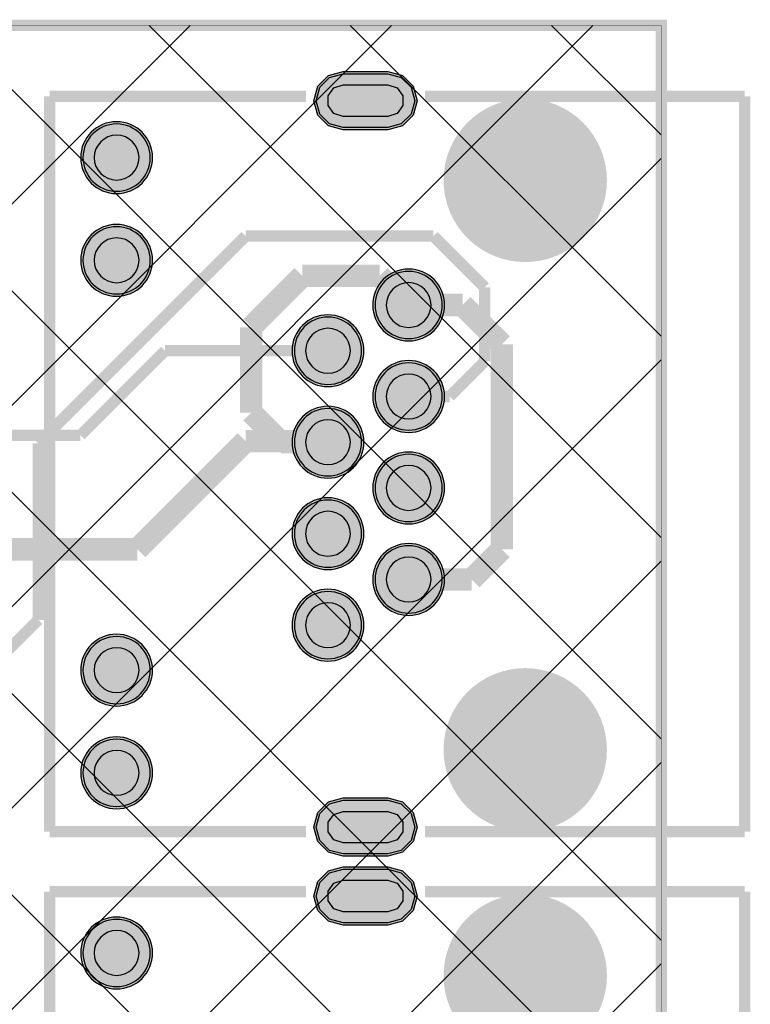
# Model space of a CAD drawing. Header units: millimetres. Extents: x 17.1 to 78.1, y -0.1 to 75.3.
# Tile 47 of 47: x 61.8 to 78.1, y 52.7 to 74.7. Entities that reach past the tile are written whole.
import ezdxf

# ---------------------------------------------------------------- set-up
doc = ezdxf.new("R2010")
doc.units = ezdxf.units.MM
doc.header["$MEASUREMENT"] = 0
for name, color, linetype, true_color in [('Board-Outline-Layer', 7, 'Continuous', 0xff00ff), ('Bottom-Layer', 7, 'Continuous', 0x0000ff), ('Bottom-Paste-Mask-Layer', 7, 'Continuous', 0x800000), ('Bottom-Solder-Mask-Layer', 7, 'Continuous', 0xaa00ff), ('Hole-Layer', 7, 'Continuous', 0x222222), ('Multi-Layer', 7, 'Continuous', 0xc0c0c0), ('Top-Layer', 7, 'Continuous', 0xff0000), ('Top-Paste-Mask-Layer', 7, 'Continuous', 0x808080), ('Top-Silkscreen-Layer', 7, 'Continuous', 0xffcc00), ('Top-Solder-Mask-Layer', 7, 'Continuous', 0x800080)]:
    doc.layers.add(name, color=color, linetype=linetype, true_color=true_color)

msp = doc.modelspace()

# ---------------------------------------------------------------- hatches: boundary and pattern name
at = {"layer": 'Bottom-Layer'}
for points in [[(69.976, 73.47), (70.276, 73.39), (70.496, 73.17), (70.576, 72.87), (70.496, 72.57), (70.276, 72.351), (69.976, 72.27), (68.976, 72.27), (68.676, 72.351), (68.457, 72.57), (68.376, 72.87), (68.457, 73.17), (68.676, 73.39), (68.976, 73.47)], [(63.176, 71.6, 1), (64.676, 71.6, 1)], [(63.176, 69.31, 1), (64.676, 69.31, 1)], [(69.69, 68.313, 1), (71.19, 68.313, 1)], [(67.89, 67.293, 1), (69.39, 67.293, 1)], [(69.69, 66.273, 1), (71.19, 66.273, 1)], [(67.89, 65.253, 1), (69.39, 65.253, 1)], [(69.69, 64.233, 1), (71.19, 64.233, 1)], [(67.89, 63.213, 1), (69.39, 63.213, 1)], [(69.69, 62.193, 1), (71.19, 62.193, 1)], [(67.89, 61.173, 1), (69.39, 61.173, 1)], [(63.176, 60.17, 1), (64.676, 60.17, 1)], [(63.176, 57.88, 1), (64.676, 57.88, 1)], [(69.976, 57.27), (70.276, 57.19), (70.496, 56.97), (70.576, 56.67), (70.496, 56.37), (70.276, 56.151), (69.976, 56.07), (68.976, 56.07), (68.676, 56.151), (68.457, 56.37), (68.376, 56.67), (68.457, 56.97), (68.676, 57.19), (68.976, 57.27)], [(69.976, 55.732), (70.276, 55.652), (70.496, 55.432), (70.576, 55.132), (70.496, 54.832), (70.276, 54.613), (69.976, 54.532), (68.976, 54.532), (68.676, 54.613), (68.457, 54.832), (68.376, 55.132), (68.457, 55.432), (68.676, 55.652), (68.976, 55.732)], [(63.176, 53.862, 1), (64.676, 53.862, 1)]]:
    msp.add_hatch(color=256, dxfattribs=at).paths.add_polyline_path(points)
at = {"layer": 'Bottom-Paste-Mask-Layer'}
for points in [[(69.976, 73.47), (70.276, 73.39), (70.496, 73.17), (70.576, 72.87), (70.496, 72.57), (70.276, 72.351), (69.976, 72.27), (68.976, 72.27), (68.676, 72.351), (68.457, 72.57), (68.376, 72.87), (68.457, 73.17), (68.676, 73.39), (68.976, 73.47)], [(63.176, 71.6, 1), (64.676, 71.6, 1)], [(63.176, 69.31, 1), (64.676, 69.31, 1)], [(69.69, 68.313, 1), (71.19, 68.313, 1)], [(67.89, 67.293, 1), (69.39, 67.293, 1)], [(69.69, 66.273, 1), (71.19, 66.273, 1)], [(67.89, 65.253, 1), (69.39, 65.253, 1)], [(69.69, 64.233, 1), (71.19, 64.233, 1)], [(67.89, 63.213, 1), (69.39, 63.213, 1)], [(69.69, 62.193, 1), (71.19, 62.193, 1)], [(67.89, 61.173, 1), (69.39, 61.173, 1)], [(63.176, 60.17, 1), (64.676, 60.17, 1)], [(63.176, 57.88, 1), (64.676, 57.88, 1)], [(69.976, 57.27), (70.276, 57.19), (70.496, 56.97), (70.576, 56.67), (70.496, 56.37), (70.276, 56.151), (69.976, 56.07), (68.976, 56.07), (68.676, 56.151), (68.457, 56.37), (68.376, 56.67), (68.457, 56.97), (68.676, 57.19), (68.976, 57.27)], [(69.976, 55.732), (70.276, 55.652), (70.496, 55.432), (70.576, 55.132), (70.496, 54.832), (70.276, 54.613), (69.976, 54.532), (68.976, 54.532), (68.676, 54.613), (68.457, 54.832), (68.376, 55.132), (68.457, 55.432), (68.676, 55.652), (68.976, 55.732)], [(63.176, 53.862, 1), (64.676, 53.862, 1)]]:
    msp.add_hatch(color=256, dxfattribs=at).paths.add_polyline_path(points)
at = {"layer": 'Bottom-Solder-Mask-Layer'}
for points in [[(69.976, 73.521), (70.302, 73.434), (70.54, 73.196), (70.627, 72.87), (70.54, 72.545), (70.302, 72.307), (69.976, 72.219), (68.976, 72.219), (68.651, 72.307), (68.413, 72.545), (68.325, 72.87), (68.413, 73.196), (68.651, 73.434), (68.976, 73.521)], [(63.125, 71.6, 1), (64.727, 71.6, 1)], [(63.125, 69.31, 1), (64.727, 69.31, 1)], [(69.639, 68.313, 1), (71.241, 68.313, 1)], [(67.839, 67.293, 1), (69.441, 67.293, 1)], [(69.639, 66.273, 1), (71.241, 66.273, 1)], [(67.839, 65.253, 1), (69.441, 65.253, 1)], [(69.639, 64.233, 1), (71.241, 64.233, 1)], [(67.839, 63.213, 1), (69.441, 63.213, 1)], [(69.639, 62.193, 1), (71.241, 62.193, 1)], [(67.839, 61.173, 1), (69.441, 61.173, 1)], [(63.125, 60.17, 1), (64.727, 60.17, 1)], [(63.125, 57.88, 1), (64.727, 57.88, 1)], [(69.976, 57.321), (70.302, 57.234), (70.54, 56.996), (70.627, 56.67), (70.54, 56.345), (70.302, 56.107), (69.976, 56.019), (68.976, 56.019), (68.651, 56.107), (68.413, 56.345), (68.325, 56.67), (68.413, 56.996), (68.651, 57.234), (68.976, 57.321)], [(69.976, 55.783), (70.302, 55.696), (70.54, 55.458), (70.627, 55.132), (70.54, 54.807), (70.302, 54.569), (69.976, 54.482), (68.976, 54.482), (68.651, 54.569), (68.413, 54.807), (68.325, 55.132), (68.413, 55.458), (68.651, 55.696), (68.976, 55.783)], [(63.125, 53.862, 1), (64.727, 53.862, 1)]]:
    msp.add_hatch(color=256, dxfattribs=at).paths.add_polyline_path(points)
at = {"layer": 'Hole-Layer'}
for points in [[(69.976, 73.22), (70.182, 73.153), (70.309, 72.978), (70.309, 72.762), (70.182, 72.587), (69.976, 72.52), (68.976, 72.52), (68.77, 72.587), (68.643, 72.762), (68.643, 72.978), (68.77, 73.153), (68.976, 73.22)], [(63.426, 71.6, 1), (64.426, 71.6, 1)], [(63.426, 69.31, 1), (64.426, 69.31, 1)], [(69.94, 68.313, 1), (70.94, 68.313, 1)], [(68.14, 67.293, 1), (69.14, 67.293, 1)], [(69.94, 66.273, 1), (70.94, 66.273, 1)], [(68.14, 65.253, 1), (69.14, 65.253, 1)], [(69.94, 64.233, 1), (70.94, 64.233, 1)], [(68.14, 63.213, 1), (69.14, 63.213, 1)], [(69.94, 62.193, 1), (70.94, 62.193, 1)], [(68.14, 61.173, 1), (69.14, 61.173, 1)], [(63.426, 60.17, 1), (64.426, 60.17, 1)], [(63.426, 57.88, 1), (64.426, 57.88, 1)], [(69.976, 57.02), (70.182, 56.953), (70.309, 56.778), (70.309, 56.562), (70.182, 56.387), (69.976, 56.32), (68.976, 56.32), (68.77, 56.387), (68.643, 56.562), (68.643, 56.778), (68.77, 56.953), (68.976, 57.02)], [(69.976, 55.483), (70.182, 55.416), (70.309, 55.241), (70.309, 55.024), (70.182, 54.849), (69.976, 54.782), (68.976, 54.782), (68.77, 54.849), (68.643, 55.024), (68.643, 55.241), (68.77, 55.416), (68.976, 55.483)], [(63.426, 53.863, 1), (64.426, 53.863, 1)]]:
    msp.add_hatch(color=256, dxfattribs=at).paths.add_polyline_path(points)
at = {"layer": 'Multi-Layer'}
h = msp.add_hatch(dxfattribs=at)
h.set_pattern_fill('ANSI37', color=256, style=0)
h.set_pattern_definition([(45, (0, 0), (-2.24506, 2.24506), []), (135, (0, 0), (-2.24506, -2.24506), [])])
h.paths.add_polyline_path([(50.497, 0), (50.497, 74.549), (76.073, 74.549), (76.073, 0)])
for points in [[(69.976, 73.47), (70.276, 73.39), (70.496, 73.17), (70.576, 72.87), (70.496, 72.57), (70.276, 72.351), (69.976, 72.27), (68.976, 72.27), (68.676, 72.351), (68.457, 72.57), (68.376, 72.87), (68.457, 73.17), (68.676, 73.39), (68.976, 73.47)], [(69.976, 73.47), (70.276, 73.39), (70.496, 73.17), (70.576, 72.87), (70.496, 72.57), (70.276, 72.351), (69.976, 72.27), (68.976, 72.27), (68.676, 72.351), (68.457, 72.57), (68.376, 72.87), (68.457, 73.17), (68.676, 73.39), (68.976, 73.47)], [(69.976, 73.47), (70.276, 73.39), (70.496, 73.17), (70.576, 72.87), (70.496, 72.57), (70.276, 72.351), (69.976, 72.27), (68.976, 72.27), (68.676, 72.351), (68.457, 72.57), (68.376, 72.87), (68.457, 73.17), (68.676, 73.39), (68.976, 73.47)], [(71.54, 71.093, 1), (74.54, 71.093, 1)], [(71.54, 71.093, 1), (74.54, 71.093, 1)], [(63.176, 71.6, 1), (64.676, 71.6, 1)], [(63.176, 71.6, 1), (64.676, 71.6, 1)], [(63.176, 71.6, 1), (64.676, 71.6, 1)], [(63.176, 69.31, 1), (64.676, 69.31, 1)], [(63.176, 69.31, 1), (64.676, 69.31, 1)], [(63.176, 69.31, 1), (64.676, 69.31, 1)], [(69.69, 68.313, 1), (71.19, 68.313, 1)], [(69.69, 68.313, 1), (71.19, 68.313, 1)], [(69.69, 68.313, 1), (71.19, 68.313, 1)], [(67.89, 67.293, 1), (69.39, 67.293, 1)], [(67.89, 67.293, 1), (69.39, 67.293, 1)], [(67.89, 67.293, 1), (69.39, 67.293, 1)], [(69.69, 66.273, 1), (71.19, 66.273, 1)], [(69.69, 66.273, 1), (71.19, 66.273, 1)], [(69.69, 66.273, 1), (71.19, 66.273, 1)], [(67.89, 65.253, 1), (69.39, 65.253, 1)], [(67.89, 65.253, 1), (69.39, 65.253, 1)], [(67.89, 65.253, 1), (69.39, 65.253, 1)], [(69.69, 64.233, 1), (71.19, 64.233, 1)], [(69.69, 64.233, 1), (71.19, 64.233, 1)], [(69.69, 64.233, 1), (71.19, 64.233, 1)], [(67.89, 63.213, 1), (69.39, 63.213, 1)], [(67.89, 63.213, 1), (69.39, 63.213, 1)], [(67.89, 63.213, 1), (69.39, 63.213, 1)], [(69.69, 62.193, 1), (71.19, 62.193, 1)], [(69.69, 62.193, 1), (71.19, 62.193, 1)], [(69.69, 62.193, 1), (71.19, 62.193, 1)], [(67.89, 61.173, 1), (69.39, 61.173, 1)], [(67.89, 61.173, 1), (69.39, 61.173, 1)], [(67.89, 61.173, 1), (69.39, 61.173, 1)], [(63.176, 60.17, 1), (64.676, 60.17, 1)], [(63.176, 60.17, 1), (64.676, 60.17, 1)], [(63.176, 60.17, 1), (64.676, 60.17, 1)], [(71.54, 58.393, 1), (74.54, 58.393, 1)], [(71.54, 58.393, 1), (74.54, 58.393, 1)], [(63.176, 57.88, 1), (64.676, 57.88, 1)], [(63.176, 57.88, 1), (64.676, 57.88, 1)], [(63.176, 57.88, 1), (64.676, 57.88, 1)], [(69.976, 57.27), (70.276, 57.19), (70.496, 56.97), (70.576, 56.67), (70.496, 56.37), (70.276, 56.151), (69.976, 56.07), (68.976, 56.07), (68.676, 56.151), (68.457, 56.37), (68.376, 56.67), (68.457, 56.97), (68.676, 57.19), (68.976, 57.27)], [(69.976, 57.27), (70.276, 57.19), (70.496, 56.97), (70.576, 56.67), (70.496, 56.37), (70.276, 56.151), (69.976, 56.07), (68.976, 56.07), (68.676, 56.151), (68.457, 56.37), (68.376, 56.67), (68.457, 56.97), (68.676, 57.19), (68.976, 57.27)], [(69.976, 57.27), (70.276, 57.19), (70.496, 56.97), (70.576, 56.67), (70.496, 56.37), (70.276, 56.151), (69.976, 56.07), (68.976, 56.07), (68.676, 56.151), (68.457, 56.37), (68.376, 56.67), (68.457, 56.97), (68.676, 57.19), (68.976, 57.27)], [(69.976, 55.732), (70.276, 55.652), (70.496, 55.432), (70.576, 55.132), (70.496, 54.832), (70.276, 54.613), (69.976, 54.532), (68.976, 54.532), (68.676, 54.613), (68.457, 54.832), (68.376, 55.132), (68.457, 55.432), (68.676, 55.652), (68.976, 55.732)], [(69.976, 55.732), (70.276, 55.652), (70.496, 55.432), (70.576, 55.132), (70.496, 54.832), (70.276, 54.613), (69.976, 54.532), (68.976, 54.532), (68.676, 54.613), (68.457, 54.832), (68.376, 55.132), (68.457, 55.432), (68.676, 55.652), (68.976, 55.732)], [(69.976, 55.732), (70.276, 55.652), (70.496, 55.432), (70.576, 55.132), (70.496, 54.832), (70.276, 54.613), (69.976, 54.532), (68.976, 54.532), (68.676, 54.613), (68.457, 54.832), (68.376, 55.132), (68.457, 55.432), (68.676, 55.652), (68.976, 55.732)], [(71.54, 53.356, 1), (74.54, 53.356, 1)], [(71.54, 53.356, 1), (74.54, 53.356, 1)], [(63.176, 53.862, 1), (64.676, 53.862, 1)], [(63.176, 53.862, 1), (64.676, 53.862, 1)], [(63.176, 53.862, 1), (64.676, 53.862, 1)]]:
    msp.add_hatch(color=256, dxfattribs=at).paths.add_polyline_path(points)
at = {"layer": 'Top-Layer'}
for points in [[(69.976, 73.47), (70.276, 73.39), (70.496, 73.17), (70.576, 72.87), (70.496, 72.57), (70.276, 72.351), (69.976, 72.27), (68.976, 72.27), (68.676, 72.351), (68.457, 72.57), (68.376, 72.87), (68.457, 73.17), (68.676, 73.39), (68.976, 73.47)], [(63.176, 71.6, 1), (64.676, 71.6, 1)], [(63.176, 69.31, 1), (64.676, 69.31, 1)], [(69.69, 68.313, 1), (71.19, 68.313, 1)], [(67.89, 67.293, 1), (69.39, 67.293, 1)], [(69.69, 66.273, 1), (71.19, 66.273, 1)], [(67.89, 65.253, 1), (69.39, 65.253, 1)], [(69.69, 64.233, 1), (71.19, 64.233, 1)], [(67.89, 63.213, 1), (69.39, 63.213, 1)], [(69.69, 62.193, 1), (71.19, 62.193, 1)], [(67.89, 61.173, 1), (69.39, 61.173, 1)], [(63.176, 60.17, 1), (64.676, 60.17, 1)], [(63.176, 57.88, 1), (64.676, 57.88, 1)], [(69.976, 57.27), (70.276, 57.19), (70.496, 56.97), (70.576, 56.67), (70.496, 56.37), (70.276, 56.151), (69.976, 56.07), (68.976, 56.07), (68.676, 56.151), (68.457, 56.37), (68.376, 56.67), (68.457, 56.97), (68.676, 57.19), (68.976, 57.27)], [(69.976, 55.732), (70.276, 55.652), (70.496, 55.432), (70.576, 55.132), (70.496, 54.832), (70.276, 54.613), (69.976, 54.532), (68.976, 54.532), (68.676, 54.613), (68.457, 54.832), (68.376, 55.132), (68.457, 55.432), (68.676, 55.652), (68.976, 55.732)], [(63.176, 53.862, 1), (64.676, 53.862, 1)]]:
    msp.add_hatch(color=256, dxfattribs=at).paths.add_polyline_path(points)
at = {"layer": 'Top-Paste-Mask-Layer'}
for points in [[(69.976, 73.47), (70.276, 73.39), (70.496, 73.17), (70.576, 72.87), (70.496, 72.57), (70.276, 72.351), (69.976, 72.27), (68.976, 72.27), (68.676, 72.351), (68.457, 72.57), (68.376, 72.87), (68.457, 73.17), (68.676, 73.39), (68.976, 73.47)], [(63.176, 71.6, 1), (64.676, 71.6, 1)], [(63.176, 69.31, 1), (64.676, 69.31, 1)], [(69.69, 68.313, 1), (71.19, 68.313, 1)], [(67.89, 67.293, 1), (69.39, 67.293, 1)], [(69.69, 66.273, 1), (71.19, 66.273, 1)], [(67.89, 65.253, 1), (69.39, 65.253, 1)], [(69.69, 64.233, 1), (71.19, 64.233, 1)], [(67.89, 63.213, 1), (69.39, 63.213, 1)], [(69.69, 62.193, 1), (71.19, 62.193, 1)], [(67.89, 61.173, 1), (69.39, 61.173, 1)], [(63.176, 60.17, 1), (64.676, 60.17, 1)], [(63.176, 57.88, 1), (64.676, 57.88, 1)], [(69.976, 57.27), (70.276, 57.19), (70.496, 56.97), (70.576, 56.67), (70.496, 56.37), (70.276, 56.151), (69.976, 56.07), (68.976, 56.07), (68.676, 56.151), (68.457, 56.37), (68.376, 56.67), (68.457, 56.97), (68.676, 57.19), (68.976, 57.27)], [(69.976, 55.732), (70.276, 55.652), (70.496, 55.432), (70.576, 55.132), (70.496, 54.832), (70.276, 54.613), (69.976, 54.532), (68.976, 54.532), (68.676, 54.613), (68.457, 54.832), (68.376, 55.132), (68.457, 55.432), (68.676, 55.652), (68.976, 55.732)], [(63.176, 53.862, 1), (64.676, 53.862, 1)]]:
    msp.add_hatch(color=256, dxfattribs=at).paths.add_polyline_path(points)
at = {"layer": 'Top-Solder-Mask-Layer'}
for points in [[(69.976, 73.521), (70.302, 73.434), (70.54, 73.196), (70.627, 72.87), (70.54, 72.545), (70.302, 72.307), (69.976, 72.219), (68.976, 72.219), (68.651, 72.307), (68.413, 72.545), (68.325, 72.87), (68.413, 73.196), (68.651, 73.434), (68.976, 73.521)], [(63.125, 71.6, 1), (64.727, 71.6, 1)], [(63.125, 69.31, 1), (64.727, 69.31, 1)], [(69.639, 68.313, 1), (71.241, 68.313, 1)], [(67.839, 67.293, 1), (69.441, 67.293, 1)], [(69.639, 66.273, 1), (71.241, 66.273, 1)], [(67.839, 65.253, 1), (69.441, 65.253, 1)], [(69.639, 64.233, 1), (71.241, 64.233, 1)], [(67.839, 63.213, 1), (69.441, 63.213, 1)], [(69.639, 62.193, 1), (71.241, 62.193, 1)], [(67.839, 61.173, 1), (69.441, 61.173, 1)], [(63.125, 60.17, 1), (64.727, 60.17, 1)], [(63.125, 57.88, 1), (64.727, 57.88, 1)], [(69.976, 57.321), (70.302, 57.234), (70.54, 56.996), (70.627, 56.67), (70.54, 56.345), (70.302, 56.107), (69.976, 56.019), (68.976, 56.019), (68.651, 56.107), (68.413, 56.345), (68.325, 56.67), (68.413, 56.996), (68.651, 57.234), (68.976, 57.321)], [(69.976, 55.783), (70.302, 55.696), (70.54, 55.458), (70.627, 55.132), (70.54, 54.807), (70.302, 54.569), (69.976, 54.482), (68.976, 54.482), (68.651, 54.569), (68.413, 54.807), (68.325, 55.132), (68.413, 55.458), (68.651, 55.696), (68.976, 55.783)], [(63.125, 53.862, 1), (64.727, 53.862, 1)]]:
    msp.add_hatch(color=256, dxfattribs=at).paths.add_polyline_path(points)

# ---------------------------------------------------------------- linework, layer by layer
at = {"layer": 'Board-Outline-Layer', "const_width": 0.254}
msp.add_lwpolyline([(17.272, 0), (17.272, 74.549), (76.073, 74.549), (76.073, 0)], close=True, dxfattribs=at)
at = {"layer": 'Bottom-Layer', "const_width": 0.00508}
msp.add_lwpolyline([(17.272, 0), (17.272, 74.549), (76.073, 74.549), (76.073, 0)], close=True, dxfattribs=at)
at = {"layer": 'Bottom-Layer'}
for points in [[(69.976, 73.47), (70.276, 73.39), (70.496, 73.17), (70.576, 72.87), (70.496, 72.57), (70.276, 72.351), (69.976, 72.27), (68.976, 72.27), (68.676, 72.351), (68.457, 72.57), (68.376, 72.87), (68.457, 73.17), (68.676, 73.39), (68.976, 73.47)], [(69.976, 57.27), (70.276, 57.19), (70.496, 56.97), (70.576, 56.67), (70.496, 56.37), (70.276, 56.151), (69.976, 56.07), (68.976, 56.07), (68.676, 56.151), (68.457, 56.37), (68.376, 56.67), (68.457, 56.97), (68.676, 57.19), (68.976, 57.27)], [(69.976, 55.732), (70.276, 55.652), (70.496, 55.432), (70.576, 55.132), (70.496, 54.832), (70.276, 54.613), (69.976, 54.532), (68.976, 54.532), (68.676, 54.613), (68.457, 54.832), (68.376, 55.132), (68.457, 55.432), (68.676, 55.652), (68.976, 55.732)]]:
    msp.add_lwpolyline(points, close=True, dxfattribs=at)
for points in [[(63.176, 71.6, 1), (64.676, 71.6, 1)], [(63.176, 69.31, 1), (64.676, 69.31, 1)], [(63.176, 60.17, 1), (64.676, 60.17, 1)], [(63.176, 57.88, 1), (64.676, 57.88, 1)], [(63.176, 53.862, 1), (64.676, 53.862, 1)]]:
    msp.add_lwpolyline(points, format="xyb", close=True, dxfattribs=at)
for points, const_width in [([(66.802, 69.85), (62.18, 65.228)], 0.254), ([(70.993, 69.85), (66.802, 69.85)], 0.254), ([(72.136, 68.707), (70.993, 69.85)], 0.254), ([(68.072, 68.961), (66.929, 67.818)], 0.5), ([(69.792, 68.961), (68.072, 68.961)], 0.5), ([(70.44, 68.313), (69.792, 68.961)], 0.5), ([(72.136, 67.056), (72.136, 68.707)], 0.254), ([(66.929, 67.818), (66.929, 65.913)], 0.5), ([(71.353, 66.273), (72.136, 67.056)], 0.254), ([(70.44, 66.273), (71.353, 66.273)], 0.254), ([(66.929, 65.913), (67.589, 65.253)], 0.5), ([(67.589, 65.253), (68.64, 65.253)], 0.5), ([(62.18, 65.228), (62.18, 61.291)], 0.254), ([(62.18, 61.291), (59.563, 58.674)], 0.254)]:
    msp.add_lwpolyline(points, dxfattribs=dict(at, const_width=const_width))
for points in [[(69.69, 68.313, 1), (71.19, 68.313), (71.19, 68.313, 1), (69.69, 68.313)], [(67.89, 67.293, 1), (69.39, 67.293), (69.39, 67.293, 1), (67.89, 67.293)], [(69.69, 66.273, 1), (71.19, 66.273), (71.19, 66.273, 1), (69.69, 66.273)], [(67.89, 65.253, 1), (69.39, 65.253), (69.39, 65.253, 1), (67.89, 65.253)], [(69.69, 64.233, 1), (71.19, 64.233), (71.19, 64.233, 1), (69.69, 64.233)], [(67.89, 63.213, 1), (69.39, 63.213), (69.39, 63.213, 1), (67.89, 63.213)], [(69.69, 62.193, 1), (71.19, 62.193), (71.19, 62.193, 1), (69.69, 62.193)], [(67.89, 61.173, 1), (69.39, 61.173), (69.39, 61.173, 1), (67.89, 61.173)]]:
    msp.add_lwpolyline(points, format="xyb", dxfattribs=at)
at = {"layer": 'Bottom-Paste-Mask-Layer'}
for points in [[(69.976, 73.47), (70.276, 73.39), (70.496, 73.17), (70.576, 72.87), (70.496, 72.57), (70.276, 72.351), (69.976, 72.27), (68.976, 72.27), (68.676, 72.351), (68.457, 72.57), (68.376, 72.87), (68.457, 73.17), (68.676, 73.39), (68.976, 73.47)], [(69.976, 57.27), (70.276, 57.19), (70.496, 56.97), (70.576, 56.67), (70.496, 56.37), (70.276, 56.151), (69.976, 56.07), (68.976, 56.07), (68.676, 56.151), (68.457, 56.37), (68.376, 56.67), (68.457, 56.97), (68.676, 57.19), (68.976, 57.27)], [(69.976, 55.732), (70.276, 55.652), (70.496, 55.432), (70.576, 55.132), (70.496, 54.832), (70.276, 54.613), (69.976, 54.532), (68.976, 54.532), (68.676, 54.613), (68.457, 54.832), (68.376, 55.132), (68.457, 55.432), (68.676, 55.652), (68.976, 55.732)]]:
    msp.add_lwpolyline(points, close=True, dxfattribs=at)
for points in [[(63.176, 71.6, 1), (64.676, 71.6, 1)], [(63.176, 69.31, 1), (64.676, 69.31, 1)], [(63.176, 60.17, 1), (64.676, 60.17, 1)], [(63.176, 57.88, 1), (64.676, 57.88, 1)], [(63.176, 53.862, 1), (64.676, 53.862, 1)]]:
    msp.add_lwpolyline(points, format="xyb", close=True, dxfattribs=at)
for points in [[(69.69, 68.313, 1), (71.19, 68.313), (71.19, 68.313, 1), (69.69, 68.313)], [(67.89, 67.293, 1), (69.39, 67.293), (69.39, 67.293, 1), (67.89, 67.293)], [(69.69, 66.273, 1), (71.19, 66.273), (71.19, 66.273, 1), (69.69, 66.273)], [(67.89, 65.253, 1), (69.39, 65.253), (69.39, 65.253, 1), (67.89, 65.253)], [(69.69, 64.233, 1), (71.19, 64.233), (71.19, 64.233, 1), (69.69, 64.233)], [(67.89, 63.213, 1), (69.39, 63.213), (69.39, 63.213, 1), (67.89, 63.213)], [(69.69, 62.193, 1), (71.19, 62.193), (71.19, 62.193, 1), (69.69, 62.193)], [(67.89, 61.173, 1), (69.39, 61.173), (69.39, 61.173, 1), (67.89, 61.173)]]:
    msp.add_lwpolyline(points, format="xyb", dxfattribs=at)
at = {"layer": 'Bottom-Solder-Mask-Layer'}
for points in [[(69.976, 73.521), (70.302, 73.434), (70.54, 73.196), (70.627, 72.87), (70.54, 72.545), (70.302, 72.307), (69.976, 72.219), (68.976, 72.219), (68.651, 72.307), (68.413, 72.545), (68.325, 72.87), (68.413, 73.196), (68.651, 73.434), (68.976, 73.521)], [(69.976, 57.321), (70.302, 57.234), (70.54, 56.996), (70.627, 56.67), (70.54, 56.345), (70.302, 56.107), (69.976, 56.019), (68.976, 56.019), (68.651, 56.107), (68.413, 56.345), (68.325, 56.67), (68.413, 56.996), (68.651, 57.234), (68.976, 57.321)], [(69.976, 55.783), (70.302, 55.696), (70.54, 55.458), (70.627, 55.132), (70.54, 54.807), (70.302, 54.569), (69.976, 54.482), (68.976, 54.482), (68.651, 54.569), (68.413, 54.807), (68.325, 55.132), (68.413, 55.458), (68.651, 55.696), (68.976, 55.783)]]:
    msp.add_lwpolyline(points, close=True, dxfattribs=at)
for points in [[(63.125, 71.6, 1), (64.727, 71.6), (64.727, 71.6, 1), (63.125, 71.6)], [(63.125, 69.31, 1), (64.727, 69.31), (64.727, 69.31, 1), (63.125, 69.31)], [(63.125, 60.17, 1), (64.727, 60.17), (64.727, 60.17, 1), (63.125, 60.17)], [(63.125, 57.88, 1), (64.727, 57.88), (64.727, 57.88, 1), (63.125, 57.88)], [(63.125, 53.862, 1), (64.727, 53.862), (64.727, 53.862, 1), (63.125, 53.862)]]:
    msp.add_lwpolyline(points, format="xyb", dxfattribs=at)
for points in [[(69.639, 68.313, 1), (71.241, 68.313, 1)], [(67.839, 67.293, 1), (69.441, 67.293, 1)], [(69.639, 66.273, 1), (71.241, 66.273, 1)], [(67.839, 65.253, 1), (69.441, 65.253, 1)], [(69.639, 64.233, 1), (71.241, 64.233, 1)], [(67.839, 63.213, 1), (69.441, 63.213, 1)], [(69.639, 62.193, 1), (71.241, 62.193, 1)], [(67.839, 61.173, 1), (69.441, 61.173, 1)]]:
    msp.add_lwpolyline(points, format="xyb", close=True, dxfattribs=at)
at = {"layer": 'Hole-Layer'}
for points in [[(69.976, 73.22), (70.182, 73.153), (70.309, 72.978), (70.309, 72.762), (70.182, 72.587), (69.976, 72.52), (68.976, 72.52), (68.77, 72.587), (68.643, 72.762), (68.643, 72.978), (68.77, 73.153), (68.976, 73.22)], [(69.976, 57.02), (70.182, 56.953), (70.309, 56.778), (70.309, 56.562), (70.182, 56.387), (69.976, 56.32), (68.976, 56.32), (68.77, 56.387), (68.643, 56.562), (68.643, 56.778), (68.77, 56.953), (68.976, 57.02)], [(69.976, 55.483), (70.182, 55.416), (70.309, 55.241), (70.309, 55.024), (70.182, 54.849), (69.976, 54.782), (68.976, 54.782), (68.77, 54.849), (68.643, 55.024), (68.643, 55.241), (68.77, 55.416), (68.976, 55.483)]]:
    msp.add_lwpolyline(points, close=True, dxfattribs=at)
for points in [[(63.426, 71.6, 1), (64.426, 71.6, 1)], [(63.426, 69.31, 1), (64.426, 69.31, 1)], [(69.94, 68.313, 1), (70.94, 68.313, 1)], [(68.14, 67.293, 1), (69.14, 67.293, 1)], [(69.94, 66.273, 1), (70.94, 66.273, 1)], [(68.14, 65.253, 1), (69.14, 65.253, 1)], [(69.94, 64.233, 1), (70.94, 64.233, 1)], [(68.14, 63.213, 1), (69.14, 63.213, 1)], [(69.94, 62.193, 1), (70.94, 62.193, 1)], [(68.14, 61.173, 1), (69.14, 61.173, 1)], [(63.426, 60.17, 1), (64.426, 60.17, 1)], [(63.426, 57.88, 1), (64.426, 57.88, 1)], [(63.426, 53.863, 1), (64.426, 53.863, 1)]]:
    msp.add_lwpolyline(points, format="xyb", close=True, dxfattribs=at)
at = {"layer": 'Multi-Layer', "const_width": 0.00508}
msp.add_lwpolyline([(50.497, 0), (50.497, 74.549), (76.073, 74.549), (76.073, 0)], close=True, dxfattribs=at)
at = {"layer": 'Multi-Layer'}
for points in [[(69.976, 73.47), (70.276, 73.39), (70.496, 73.17), (70.576, 72.87), (70.496, 72.57), (70.276, 72.351), (69.976, 72.27), (68.976, 72.27), (68.676, 72.351), (68.457, 72.57), (68.376, 72.87), (68.457, 73.17), (68.676, 73.39), (68.976, 73.47)], [(69.976, 73.47), (70.276, 73.39), (70.496, 73.17), (70.576, 72.87), (70.496, 72.57), (70.276, 72.351), (69.976, 72.27), (68.976, 72.27), (68.676, 72.351), (68.457, 72.57), (68.376, 72.87), (68.457, 73.17), (68.676, 73.39), (68.976, 73.47)], [(69.976, 73.47), (70.276, 73.39), (70.496, 73.17), (70.576, 72.87), (70.496, 72.57), (70.276, 72.351), (69.976, 72.27), (68.976, 72.27), (68.676, 72.351), (68.457, 72.57), (68.376, 72.87), (68.457, 73.17), (68.676, 73.39), (68.976, 73.47)], [(69.976, 57.27), (70.276, 57.19), (70.496, 56.97), (70.576, 56.67), (70.496, 56.37), (70.276, 56.151), (69.976, 56.07), (68.976, 56.07), (68.676, 56.151), (68.457, 56.37), (68.376, 56.67), (68.457, 56.97), (68.676, 57.19), (68.976, 57.27)], [(69.976, 57.27), (70.276, 57.19), (70.496, 56.97), (70.576, 56.67), (70.496, 56.37), (70.276, 56.151), (69.976, 56.07), (68.976, 56.07), (68.676, 56.151), (68.457, 56.37), (68.376, 56.67), (68.457, 56.97), (68.676, 57.19), (68.976, 57.27)], [(69.976, 57.27), (70.276, 57.19), (70.496, 56.97), (70.576, 56.67), (70.496, 56.37), (70.276, 56.151), (69.976, 56.07), (68.976, 56.07), (68.676, 56.151), (68.457, 56.37), (68.376, 56.67), (68.457, 56.97), (68.676, 57.19), (68.976, 57.27)], [(69.976, 55.732), (70.276, 55.652), (70.496, 55.432), (70.576, 55.132), (70.496, 54.832), (70.276, 54.613), (69.976, 54.532), (68.976, 54.532), (68.676, 54.613), (68.457, 54.832), (68.376, 55.132), (68.457, 55.432), (68.676, 55.652), (68.976, 55.732)], [(69.976, 55.732), (70.276, 55.652), (70.496, 55.432), (70.576, 55.132), (70.496, 54.832), (70.276, 54.613), (69.976, 54.532), (68.976, 54.532), (68.676, 54.613), (68.457, 54.832), (68.376, 55.132), (68.457, 55.432), (68.676, 55.652), (68.976, 55.732)], [(69.976, 55.732), (70.276, 55.652), (70.496, 55.432), (70.576, 55.132), (70.496, 54.832), (70.276, 54.613), (69.976, 54.532), (68.976, 54.532), (68.676, 54.613), (68.457, 54.832), (68.376, 55.132), (68.457, 55.432), (68.676, 55.652), (68.976, 55.732)]]:
    msp.add_lwpolyline(points, close=True, dxfattribs=at)
at = {"layer": 'Multi-Layer', "const_width": 0.645}
for points in [[(71.54, 71.093, 1), (74.54, 71.093, 1)], [(71.54, 71.093, 1), (74.54, 71.093, 1)], [(71.54, 58.393, 1), (74.54, 58.393, 1)], [(71.54, 58.393, 1), (74.54, 58.393, 1)], [(71.54, 53.356, 1), (74.54, 53.356, 1)], [(71.54, 53.356, 1), (74.54, 53.356, 1)]]:
    msp.add_lwpolyline(points, format="xyb", close=True, dxfattribs=at)
at = {"layer": 'Multi-Layer'}
for points in [[(63.176, 71.6, 1), (64.676, 71.6, 1)], [(63.176, 71.6, 1), (64.676, 71.6, 1)], [(63.176, 71.6, 1), (64.676, 71.6, 1)], [(63.176, 69.31, 1), (64.676, 69.31, 1)], [(63.176, 69.31, 1), (64.676, 69.31, 1)], [(63.176, 69.31, 1), (64.676, 69.31, 1)], [(63.176, 60.17, 1), (64.676, 60.17, 1)], [(63.176, 60.17, 1), (64.676, 60.17, 1)], [(63.176, 60.17, 1), (64.676, 60.17, 1)], [(63.176, 57.88, 1), (64.676, 57.88, 1)], [(63.176, 57.88, 1), (64.676, 57.88, 1)], [(63.176, 57.88, 1), (64.676, 57.88, 1)], [(63.176, 53.862, 1), (64.676, 53.862, 1)], [(63.176, 53.862, 1), (64.676, 53.862, 1)], [(63.176, 53.862, 1), (64.676, 53.862, 1)]]:
    msp.add_lwpolyline(points, format="xyb", close=True, dxfattribs=at)
for points in [[(69.69, 68.313, 1), (71.19, 68.313), (71.19, 68.313, 1), (69.69, 68.313)], [(69.69, 68.313, 1), (71.19, 68.313), (71.19, 68.313, 1), (69.69, 68.313)], [(69.69, 68.313, 1), (71.19, 68.313), (71.19, 68.313, 1), (69.69, 68.313)], [(67.89, 67.293, 1), (69.39, 67.293), (69.39, 67.293, 1), (67.89, 67.293)], [(67.89, 67.293, 1), (69.39, 67.293), (69.39, 67.293, 1), (67.89, 67.293)], [(67.89, 67.293, 1), (69.39, 67.293), (69.39, 67.293, 1), (67.89, 67.293)], [(69.69, 66.273, 1), (71.19, 66.273), (71.19, 66.273, 1), (69.69, 66.273)], [(69.69, 66.273, 1), (71.19, 66.273), (71.19, 66.273, 1), (69.69, 66.273)], [(69.69, 66.273, 1), (71.19, 66.273), (71.19, 66.273, 1), (69.69, 66.273)], [(67.89, 65.253, 1), (69.39, 65.253), (69.39, 65.253, 1), (67.89, 65.253)], [(67.89, 65.253, 1), (69.39, 65.253), (69.39, 65.253, 1), (67.89, 65.253)], [(67.89, 65.253, 1), (69.39, 65.253), (69.39, 65.253, 1), (67.89, 65.253)], [(69.69, 64.233, 1), (71.19, 64.233), (71.19, 64.233, 1), (69.69, 64.233)], [(69.69, 64.233, 1), (71.19, 64.233), (71.19, 64.233, 1), (69.69, 64.233)], [(69.69, 64.233, 1), (71.19, 64.233), (71.19, 64.233, 1), (69.69, 64.233)], [(67.89, 63.213, 1), (69.39, 63.213), (69.39, 63.213, 1), (67.89, 63.213)], [(67.89, 63.213, 1), (69.39, 63.213), (69.39, 63.213, 1), (67.89, 63.213)], [(67.89, 63.213, 1), (69.39, 63.213), (69.39, 63.213, 1), (67.89, 63.213)], [(69.69, 62.193, 1), (71.19, 62.193), (71.19, 62.193, 1), (69.69, 62.193)], [(69.69, 62.193, 1), (71.19, 62.193), (71.19, 62.193, 1), (69.69, 62.193)], [(69.69, 62.193, 1), (71.19, 62.193), (71.19, 62.193, 1), (69.69, 62.193)], [(67.89, 61.173, 1), (69.39, 61.173), (69.39, 61.173, 1), (67.89, 61.173)], [(67.89, 61.173, 1), (69.39, 61.173), (69.39, 61.173, 1), (67.89, 61.173)], [(67.89, 61.173, 1), (69.39, 61.173), (69.39, 61.173, 1), (67.89, 61.173)]]:
    msp.add_lwpolyline(points, format="xyb", dxfattribs=at)
at = {"layer": 'Top-Layer', "const_width": 0.00508}
msp.add_lwpolyline([(17.272, 0), (17.272, 74.549), (76.073, 74.549), (76.073, 0)], close=True, dxfattribs=at)
at = {"layer": 'Top-Layer'}
for points in [[(69.976, 73.47), (70.276, 73.39), (70.496, 73.17), (70.576, 72.87), (70.496, 72.57), (70.276, 72.351), (69.976, 72.27), (68.976, 72.27), (68.676, 72.351), (68.457, 72.57), (68.376, 72.87), (68.457, 73.17), (68.676, 73.39), (68.976, 73.47)], [(69.976, 57.27), (70.276, 57.19), (70.496, 56.97), (70.576, 56.67), (70.496, 56.37), (70.276, 56.151), (69.976, 56.07), (68.976, 56.07), (68.676, 56.151), (68.457, 56.37), (68.376, 56.67), (68.457, 56.97), (68.676, 57.19), (68.976, 57.27)], [(69.976, 55.732), (70.276, 55.652), (70.496, 55.432), (70.576, 55.132), (70.496, 54.832), (70.276, 54.613), (69.976, 54.532), (68.976, 54.532), (68.676, 54.613), (68.457, 54.832), (68.376, 55.132), (68.457, 55.432), (68.676, 55.652), (68.976, 55.732)]]:
    msp.add_lwpolyline(points, close=True, dxfattribs=at)
for points in [[(63.176, 71.6, 1), (64.676, 71.6, 1)], [(63.176, 69.31, 1), (64.676, 69.31, 1)], [(63.176, 60.17, 1), (64.676, 60.17, 1)], [(63.176, 57.88, 1), (64.676, 57.88, 1)], [(63.176, 53.862, 1), (64.676, 53.862, 1)]]:
    msp.add_lwpolyline(points, format="xyb", close=True, dxfattribs=at)
for points in [[(69.69, 68.313, 1), (71.19, 68.313), (71.19, 68.313, 1), (69.69, 68.313)], [(67.89, 67.293, 1), (69.39, 67.293), (69.39, 67.293, 1), (67.89, 67.293)], [(69.69, 66.273, 1), (71.19, 66.273), (71.19, 66.273, 1), (69.69, 66.273)], [(67.89, 65.253, 1), (69.39, 65.253), (69.39, 65.253, 1), (67.89, 65.253)], [(69.69, 64.233, 1), (71.19, 64.233), (71.19, 64.233, 1), (69.69, 64.233)], [(67.89, 63.213, 1), (69.39, 63.213), (69.39, 63.213, 1), (67.89, 63.213)], [(69.69, 62.193, 1), (71.19, 62.193), (71.19, 62.193, 1), (69.69, 62.193)], [(67.89, 61.173, 1), (69.39, 61.173), (69.39, 61.173, 1), (67.89, 61.173)]]:
    msp.add_lwpolyline(points, format="xyb", dxfattribs=at)
for points, const_width in [([(70.44, 68.313), (71.641, 68.313)], 0.5), ([(71.641, 68.313), (72.517, 67.437)], 0.5), ([(72.517, 67.437), (72.517, 62.865)], 0.5), ([(65.007, 67.293), (63.119, 65.405)], 0.254), ([(68.64, 67.293), (65.007, 67.293)], 0.254), ([(63.119, 65.405), (57.478, 65.405)], 0.254), ([(64.389, 62.865), (66.802, 65.278)], 0.5), ([(66.802, 65.278), (68.615, 65.278)], 0.5), ([(68.615, 65.278), (68.64, 65.253)], 0.5), ([(57.478, 62.865), (64.389, 62.865)], 0.5), ([(72.517, 62.865), (71.845, 62.193)], 0.5), ([(71.845, 62.193), (70.44, 62.193)], 0.5)]:
    msp.add_lwpolyline(points, dxfattribs=dict(at, const_width=const_width))
at = {"layer": 'Top-Paste-Mask-Layer'}
for points in [[(69.976, 73.47), (70.276, 73.39), (70.496, 73.17), (70.576, 72.87), (70.496, 72.57), (70.276, 72.351), (69.976, 72.27), (68.976, 72.27), (68.676, 72.351), (68.457, 72.57), (68.376, 72.87), (68.457, 73.17), (68.676, 73.39), (68.976, 73.47)], [(69.976, 57.27), (70.276, 57.19), (70.496, 56.97), (70.576, 56.67), (70.496, 56.37), (70.276, 56.151), (69.976, 56.07), (68.976, 56.07), (68.676, 56.151), (68.457, 56.37), (68.376, 56.67), (68.457, 56.97), (68.676, 57.19), (68.976, 57.27)], [(69.976, 55.732), (70.276, 55.652), (70.496, 55.432), (70.576, 55.132), (70.496, 54.832), (70.276, 54.613), (69.976, 54.532), (68.976, 54.532), (68.676, 54.613), (68.457, 54.832), (68.376, 55.132), (68.457, 55.432), (68.676, 55.652), (68.976, 55.732)]]:
    msp.add_lwpolyline(points, close=True, dxfattribs=at)
for points in [[(63.176, 71.6, 1), (64.676, 71.6, 1)], [(63.176, 69.31, 1), (64.676, 69.31, 1)], [(63.176, 60.17, 1), (64.676, 60.17, 1)], [(63.176, 57.88, 1), (64.676, 57.88, 1)], [(63.176, 53.862, 1), (64.676, 53.862, 1)]]:
    msp.add_lwpolyline(points, format="xyb", close=True, dxfattribs=at)
for points in [[(69.69, 68.313, 1), (71.19, 68.313), (71.19, 68.313, 1), (69.69, 68.313)], [(67.89, 67.293, 1), (69.39, 67.293), (69.39, 67.293, 1), (67.89, 67.293)], [(69.69, 66.273, 1), (71.19, 66.273), (71.19, 66.273, 1), (69.69, 66.273)], [(67.89, 65.253, 1), (69.39, 65.253), (69.39, 65.253, 1), (67.89, 65.253)], [(69.69, 64.233, 1), (71.19, 64.233), (71.19, 64.233, 1), (69.69, 64.233)], [(67.89, 63.213, 1), (69.39, 63.213), (69.39, 63.213, 1), (67.89, 63.213)], [(69.69, 62.193, 1), (71.19, 62.193), (71.19, 62.193, 1), (69.69, 62.193)], [(67.89, 61.173, 1), (69.39, 61.173), (69.39, 61.173, 1), (67.89, 61.173)]]:
    msp.add_lwpolyline(points, format="xyb", dxfattribs=at)
at = {"layer": 'Top-Silkscreen-Layer', "const_width": 0.254}
for points in [[(62.433, 72.97), (68.151, 72.97)], [(62.433, 56.57), (62.433, 72.97)], [(62.433, 72.97), (68.151, 72.97)], [(62.433, 56.57), (62.433, 72.97)], [(70.801, 72.97), (77.933, 72.97)], [(70.801, 72.97), (77.933, 72.97)], [(77.933, 72.97), (77.933, 56.57)], [(77.933, 72.97), (77.933, 56.57)], [(62.433, 56.57), (68.151, 56.57)], [(62.433, 56.57), (68.151, 56.57)], [(70.801, 56.57), (77.933, 56.57)], [(70.801, 56.57), (77.933, 56.57)], [(62.433, 55.232), (68.151, 55.232)], [(62.433, 38.832), (62.433, 55.232)], [(62.433, 55.232), (68.151, 55.232)], [(62.433, 38.832), (62.433, 55.232)], [(70.801, 55.232), (77.933, 55.232)], [(70.801, 55.232), (77.933, 55.232)], [(77.933, 55.232), (77.933, 38.832)], [(77.933, 55.232), (77.933, 38.832)]]:
    msp.add_lwpolyline(points, dxfattribs=at)
at = {"layer": 'Top-Solder-Mask-Layer'}
for points in [[(69.976, 73.521), (70.302, 73.434), (70.54, 73.196), (70.627, 72.87), (70.54, 72.545), (70.302, 72.307), (69.976, 72.219), (68.976, 72.219), (68.651, 72.307), (68.413, 72.545), (68.325, 72.87), (68.413, 73.196), (68.651, 73.434), (68.976, 73.521)], [(69.976, 57.321), (70.302, 57.234), (70.54, 56.996), (70.627, 56.67), (70.54, 56.345), (70.302, 56.107), (69.976, 56.019), (68.976, 56.019), (68.651, 56.107), (68.413, 56.345), (68.325, 56.67), (68.413, 56.996), (68.651, 57.234), (68.976, 57.321)], [(69.976, 55.783), (70.302, 55.696), (70.54, 55.458), (70.627, 55.132), (70.54, 54.807), (70.302, 54.569), (69.976, 54.482), (68.976, 54.482), (68.651, 54.569), (68.413, 54.807), (68.325, 55.132), (68.413, 55.458), (68.651, 55.696), (68.976, 55.783)]]:
    msp.add_lwpolyline(points, close=True, dxfattribs=at)
for points in [[(63.125, 71.6, 1), (64.727, 71.6), (64.727, 71.6, 1), (63.125, 71.6)], [(63.125, 69.31, 1), (64.727, 69.31), (64.727, 69.31, 1), (63.125, 69.31)], [(63.125, 60.17, 1), (64.727, 60.17), (64.727, 60.17, 1), (63.125, 60.17)], [(63.125, 57.88, 1), (64.727, 57.88), (64.727, 57.88, 1), (63.125, 57.88)], [(63.125, 53.862, 1), (64.727, 53.862), (64.727, 53.862, 1), (63.125, 53.862)]]:
    msp.add_lwpolyline(points, format="xyb", dxfattribs=at)
for points in [[(69.639, 68.313, 1), (71.241, 68.313, 1)], [(67.839, 67.293, 1), (69.441, 67.293, 1)], [(69.639, 66.273, 1), (71.241, 66.273, 1)], [(67.839, 65.253, 1), (69.441, 65.253, 1)], [(69.639, 64.233, 1), (71.241, 64.233, 1)], [(67.839, 63.213, 1), (69.441, 63.213, 1)], [(69.639, 62.193, 1), (71.241, 62.193, 1)], [(67.839, 61.173, 1), (69.441, 61.173, 1)]]:
    msp.add_lwpolyline(points, format="xyb", close=True, dxfattribs=at)

doc.saveas('drawing.dxf')
